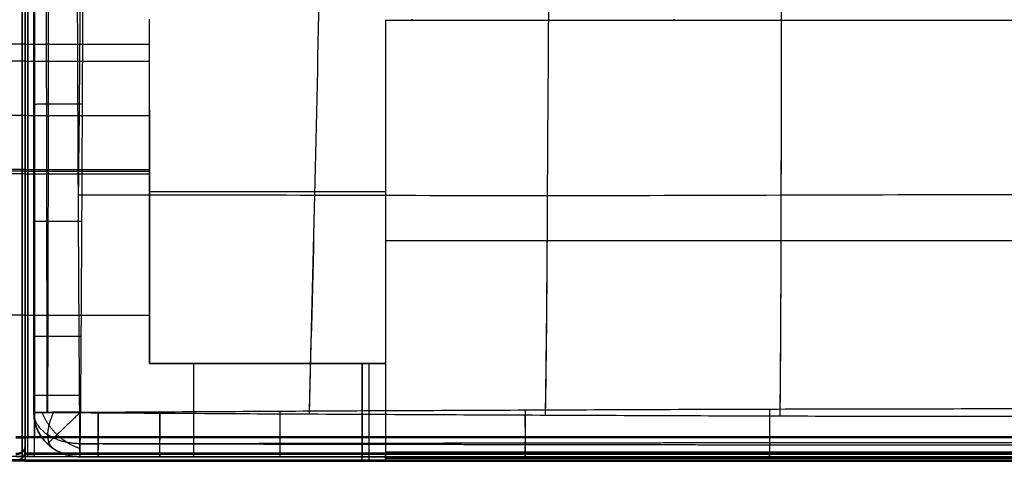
# Model space of a CAD drawing. Header units: millimetres. Extents: x -1116 to 2287, y 524 to 1575.
# Tile 13 of 95: x -264 to 159, y 524 to 714. Entities that reach past the tile are written whole.
import ezdxf

# ---------------------------------------------------------------- set-up
doc = ezdxf.new("R2010")
doc.units = ezdxf.units.MM
for name, color, linetype, true_color in [('Patt 1$Calque 02', 7, 'Continuous', 0xdaff00), ('Patt 1$Calque 24', 7, 'Continuous', 0xff000d), ('Patt 1$SOLIDE', 7, 'Continuous', 0x0070ff)]:
    doc.layers.add(name, color=color, linetype=linetype, true_color=true_color)

msp = doc.modelspace()

# ---------------------------------------------------------------- linework, layer by layer
at = {"layer": 'Patt 1$Calque 02'}
for p, q in [((-258.38, 627.23, 15.57), (-258.38, 627.23, -114.41)), ((-258.38, 577.75, 15.3), (-258.38, 577.75, -114.69)), ((-258.38, 552.39, 15.13), (-258.38, 552.39, -114.87)), ((-258.38, 544.96, -114.93), (-258.38, 544.96, 15.07)), ((-238.53, 525.96, -114.93), (-238.53, 525.96, 15.07)), ((-230.75, 525.96, 15.13), (-230.75, 525.96, -114.87)), ((-204.26, 525.96, 15.31), (-204.26, 525.96, -114.69)), ((-152.57, 525.96, 15.6), (-152.57, 525.96, -114.37)), ((-47.13, 525.96, 16.11), (-47.13, 525.96, -113.82)), ((57.96, 525.96, 16.49), (57.96, 525.96, -113.37))]:
    msp.add_line(p, q, dxfattribs=at)
for points, knots in [([(-258.38, 544.96, 15.07), (-258.38, 547.44, 15.09), (-258.38, 549.92, 15.11), (-258.38, 552.39, 15.13), (-258.38, 560.85, 15.19), (-258.38, 569.3, 15.25), (-258.38, 577.75, 15.3), (-258.38, 594.25, 15.4), (-258.38, 610.74, 15.49), (-258.38, 627.23, 15.57), (-258.38, 660.87, 15.73), (-258.38, 694.51, 15.88), (-258.38, 728.15, 15.99), (-258.38, 761.72, 16.11), (-258.38, 828.86, 16.28), (-258.38, 896, 16.35), (-258.38, 929.57, 16.36), (-258.38, 963.67, 16.37), (-258.38, 1030.81, 16.32), (-258.38, 1097.95, 16.16), (-258.38, 1130.99, 16.05), (-258.38, 1164.63, 15.94), (-258.38, 1198.26, 15.79), (-258.38, 1231.89, 15.63), (-258.38, 1248.39, 15.54), (-258.38, 1264.89, 15.45), (-258.38, 1281.38, 15.34), (-258.38, 1289.86, 15.28), (-258.38, 1298.33, 15.22), (-258.38, 1306.81, 15.15), (-258.38, 1309.33, 15.13), (-258.38, 1311.85, 15.11), (-258.38, 1314.37, 15.09)], [19.977657, 19.977657, 19.977657, 19.977657, 27.800975, 27.800975, 27.800975, 54.50077, 54.50077, 54.50077, 106.592811, 106.592811, 106.592811, 212.832231, 212.832231, 212.832231, 318.856478, 424.881562, 424.881562, 424.881562, 532.563942, 636.93186, 636.93186, 636.93186, 743.158397, 743.158397, 743.158397, 795.259118, 795.259118, 795.259118, 822.025703, 822.025703, 822.025703, 829.982566, 829.982566, 829.982566, 829.982566]), ([(-258.38, 1314.37, -114.91), (-258.38, 1311.85, -114.89), (-258.38, 1309.33, -114.87), (-258.38, 1306.81, -114.85), (-258.38, 1298.33, -114.77), (-258.38, 1289.86, -114.71), (-258.38, 1281.38, -114.65), (-258.38, 1264.89, -114.53), (-258.38, 1248.39, -114.44), (-258.38, 1231.89, -114.35), (-258.38, 1198.26, -114.17), (-258.38, 1164.63, -114.01), (-258.38, 1130.99, -113.88), (-258.38, 1096.9, -113.75), (-258.38, 1029.76, -113.57), (-258.38, 962.62, -113.52), (-258.38, 929.57, -113.53), (-258.38, 896, -113.53), (-258.38, 828.86, -113.62), (-258.38, 761.72, -113.82), (-258.38, 728.15, -113.95), (-258.38, 711.33, -114.01), (-258.38, 677.69, -114.15), (-258.38, 644.05, -114.32), (-258.38, 627.23, -114.41), (-258.38, 610.74, -114.49), (-258.38, 594.25, -114.58), (-258.38, 577.75, -114.69), (-258.38, 569.3, -114.75), (-258.38, 560.85, -114.81), (-258.38, 552.39, -114.87), (-258.38, 549.92, -114.89), (-258.38, 547.44, -114.91), (-258.38, 544.96, -114.93)], [20.033171, 20.033171, 20.033171, 20.033171, 27.99003, 27.99003, 27.99003, 54.756655, 54.756655, 54.756655, 106.857472, 106.857472, 106.857472, 213.084187, 213.084187, 213.084187, 320.76666, 425.134582, 425.134582, 425.134582, 531.158684, 637.18403, 637.18403, 637.18403, 690.305019, 743.423611, 743.423611, 743.423611, 795.515729, 795.515729, 795.515729, 822.215555, 822.215555, 822.215555, 830.038846, 830.038846, 830.038846, 830.038846]), ([(-258.38, 544.96, -50.09), (-258.38, 547.44, -50.09), (-258.38, 549.92, -50.09), (-258.38, 560.85, -50.08), (-258.38, 569.3, -50.08), (-258.38, 594.25, -50.08), (-258.38, 610.74, -50.09), (-258.38, 660.87, -50.1), (-258.38, 694.51, -50.09), (-258.38, 795.29, -50.08), (-258.38, 862.43, -50.09), (-258.38, 996.71, -50.09), (-258.38, 1063.85, -50.08), (-258.38, 1164.63, -50.09), (-258.38, 1198.26, -50.1), (-258.38, 1248.39, -50.09), (-258.38, 1264.89, -50.08), (-258.38, 1289.86, -50.08), (-258.38, 1298.33, -50.08), (-258.38, 1309.33, -50.09), (-258.38, 1311.85, -50.09), (-258.38, 1314.37, -50.09)], [-3380.000105, -3380.000105, -3380.000105, -3380.000105, -3372.177017, -3372.177017, -3345.477741, -3345.477741, -3293.38638, -3293.38638, -3187.147902, -3187.147902, -2975.098833, -2975.098833, -2763.048689, -2763.048689, -2656.822936, -2656.822936, -2604.723163, -2604.723163, -2577.957188, -2577.957188, -2569.997795, -2569.997795, -2569.997795, -2569.997795]), ([(-238.68, 544.82, 35.07), (-238.7, 547.3, 35.09), (-238.71, 549.78, 35.11), (-238.73, 552.26, 35.12), (-238.79, 560.72, 35.19), (-238.85, 569.18, 35.24), (-238.9, 577.64, 35.3), (-239.01, 594.15, 35.4), (-239.1, 610.65, 35.48), (-239.19, 627.15, 35.56), (-239.36, 660.79, 35.72), (-239.51, 694.44, 35.85), (-239.63, 728.09, 35.96), (-239.75, 761.67, 36.07), (-239.94, 828.83, 36.23), (-240.01, 895.98, 36.3), (-240.02, 929.57, 36.31), (-240.03, 963.67, 36.31), (-239.98, 1030.83, 36.27), (-239.81, 1098, 36.12), (-239.69, 1131.05, 36.02), (-239.57, 1164.7, 35.91), (-239.43, 1198.34, 35.77), (-239.25, 1231.99, 35.61), (-239.16, 1248.49, 35.53), (-239.06, 1264.99, 35.44), (-238.94, 1281.51, 35.34), (-238.88, 1289.99, 35.28), (-238.82, 1298.47, 35.22), (-238.75, 1306.96, 35.15), (-238.74, 1309.48, 35.13), (-238.72, 1312, 35.11), (-238.69, 1314.52, 35.08)], [19.977657, 19.977657, 19.977657, 19.977657, 27.800975, 27.800975, 27.800975, 54.50077, 54.50077, 54.50077, 106.592811, 106.592811, 106.592811, 212.832231, 212.832231, 212.832231, 318.856478, 424.881562, 424.881562, 424.881562, 532.563942, 636.93186, 636.93186, 636.93186, 743.158397, 743.158397, 743.158397, 795.259118, 795.259118, 795.259118, 822.025703, 822.025703, 822.025703, 829.982566, 829.982566, 829.982566, 829.982566]), ([(-238.36, 1314.21, -134.91), (-238.34, 1311.69, -134.89), (-238.32, 1309.17, -134.87), (-238.3, 1306.66, -134.84), (-238.24, 1298.19, -134.77), (-238.18, 1289.72, -134.71), (-238.12, 1281.26, -134.65), (-238, 1264.77, -134.53), (-237.9, 1248.29, -134.43), (-237.81, 1231.8, -134.33), (-237.63, 1198.17, -134.15), (-237.49, 1164.55, -133.98), (-237.37, 1130.92, -133.84), (-237.25, 1096.84, -133.71), (-237.08, 1029.73, -133.52), (-237.03, 962.61, -133.46), (-237.04, 929.57, -133.47), (-237.05, 896.02, -133.48), (-237.12, 828.9, -133.57), (-237.32, 761.78, -133.78), (-237.43, 728.22, -133.92), (-237.49, 711.4, -133.98), (-237.63, 677.77, -134.13), (-237.78, 644.14, -134.31), (-237.87, 627.33, -134.39), (-237.96, 610.84, -134.48), (-238.05, 594.35, -134.58), (-238.16, 577.87, -134.69), (-238.21, 569.42, -134.74), (-238.27, 560.98, -134.8), (-238.33, 552.53, -134.87), (-238.34, 550.05, -134.89), (-238.36, 547.58, -134.91), (-238.38, 545.11, -134.93)], [20.033171, 20.033171, 20.033171, 20.033171, 27.99003, 27.99003, 27.99003, 54.756655, 54.756655, 54.756655, 106.857472, 106.857472, 106.857472, 213.084187, 213.084187, 213.084187, 320.76666, 425.134582, 425.134582, 425.134582, 531.158684, 637.18403, 637.18403, 637.18403, 690.305019, 743.423611, 743.423611, 743.423611, 795.515729, 795.515729, 795.515729, 822.215555, 822.215555, 822.215555, 830.038846, 830.038846, 830.038846, 830.038846]), ([(-140.01, 1315.17, 35.74), (-138.95, 1281.46, 37.26), (-137.47, 1221.61, 39.55), (-135.41, 1124.74, 42.31), (-133.87, 1027.45, 43.98), (-133.37, 929.66, 44.43), (-133.94, 831.84, 43.67), (-135.56, 734.5, 41.81), (-137.66, 637.64, 39.1), (-139.15, 577.8, 37), (-140.09, 544.24, 35.65)], [-1296.54168, -1296.54168, -1296.54168, -1296.54168, -1195.192336, -1093.192346, -991.192356, -889.192366, -787.192377, -685.192387, -583.192397, -481.997481, -481.997481, -481.997481, -481.997481]), ([(-139.96, 1313.56, -134.19), (-138.93, 1280.51, -132.71), (-137.46, 1221.09, -130.43), (-135.41, 1124.74, -127.69), (-133.87, 1027.45, -126.02), (-133.37, 929.66, -125.57), (-133.94, 831.84, -126.33), (-135.56, 734.5, -128.19), (-137.65, 638.1, -130.88), (-139.13, 578.65, -132.97), (-140.05, 545.68, -134.29)], [-1294.927168, -1294.927168, -1294.927168, -1294.927168, -1195.192336, -1093.192346, -991.192356, -889.192366, -787.192377, -685.192387, -583.192397, -483.442698, -483.442698, -483.442698, -483.442698]), ([(-38.53, 1315.73, 36.27), (-37.85, 1281.71, 38.85), (-37.54, 1221.99, 42.89), (-36.9, 1125.59, 47.56), (-36.04, 1027.7, 50.27), (-35.68, 929.64, 50.94), (-36.12, 831.57, 49.65), (-37.05, 733.67, 46.57), (-37.7, 637.32, 41.99), (-37.96, 577.68, 38.35), (-38.57, 543.77, 36.1)], [-1297.063387, -1297.063387, -1297.063387, -1297.063387, -1195.192336, -1093.192346, -991.192356, -889.192366, -787.192377, -685.192387, -583.192397, -481.509697, -481.509697, -481.509697, -481.509697]), ([(-38.48, 1313.01, -133.52), (-37.84, 1280.11, -131.04), (-37.54, 1221.13, -127.06), (-36.9, 1125.59, -122.44), (-36.04, 1027.7, -119.73), (-35.68, 929.64, -119.06), (-36.12, 831.57, -120.35), (-37.05, 733.67, -123.43), (-37.69, 638.07, -127.98), (-37.95, 579.08, -131.57), (-38.52, 546.15, -133.74)], [-1294.339646, -1294.339646, -1294.339646, -1294.339646, -1195.192336, -1093.192346, -991.192356, -889.192366, -787.192377, -685.192387, -583.192397, -483.892342, -483.892342, -483.892342, -483.892342]), ([(62.36, 1316.19, 36.69), (62.74, 1282.91, 40.08), (62.94, 1221.53, 45.61), (63.05, 1124.45, 51.58), (63.3, 1027.16, 54.86), (63.44, 929.64, 55.62), (63.26, 832.12, 53.97), (62.97, 734.84, 50.12), (62.86, 637.84, 44.23), (62.7, 576.6, 39.32), (62.35, 543.4, 36.44)], [-1297.094649, -1297.094649, -1297.094649, -1297.094649, -1195.192336, -1093.192346, -991.192356, -889.192366, -787.192377, -685.192387, -583.192397, -481.553129, -481.553129, -481.553129, -481.553129]), ([(62.4, 1312.55, -132.94), (62.75, 1280.66, -129.72), (62.94, 1220.34, -124.31), (63.05, 1124.45, -118.42), (63.3, 1027.16, -115.14), (63.44, 929.64, -114.38), (63.26, 832.12, -116.03), (62.97, 734.84, -119.88), (62.87, 638.85, -125.71), (62.7, 578.52, -130.53), (62.38, 546.51, -133.29)], [-1293.366239, -1293.366239, -1293.366239, -1293.366239, -1195.192336, -1093.192346, -991.192356, -889.192366, -787.192377, -685.192387, -583.192397, -484.737338, -484.737338, -484.737338, -484.737338]), ([(-239.28, 1225.81, 35.64), (-239.26, 1224.06, 35.65), (-238.91, 1190.58, 35.83), (-238.36, 1123.01, 36.15), (-237.75, 1026.82, 36.43), (-237.64, 929.66, 36.52), (-237.77, 832.5, 36.39), (-238.39, 737.47, 36.09), (-238.93, 672.94, 35.78), (-239.26, 642.21, 35.63)], [-1200.825814, -1200.825814, -1200.825814, -1200.825814, -1195.192336, -1093.192346, -991.192356, -889.192366, -787.192377, -685.192387, -586.930697, -586.930697, -586.930697, -586.930697]), ([(-239.25, 638.71, 35.61), (-202.41, 638.73, 36.96), (-138.54, 638.56, 39.07), (-37.54, 638.26, 41.94), (62.79, 638.58, 44.18), (163.43, 638.88, 45.19), (264.03, 639.03, 44.24), (364.27, 638.71, 42), (465.22, 638.9, 39.11), (529.09, 638.99, 36.98), (566.07, 638.81, 35.62), (566.08, 638.81, 35.62)], [2186.870053, 2186.870053, 2186.870053, 2186.870053, 2288.818066, 2390.818062, 2492.818058, 2594.818054, 2696.81805, 2798.818045, 2900.818041, 3002.818037, 3002.838581, 3002.838581, 3002.838581, 3002.838581]), ([(-237.81, 638.71, -134.33), (-201.58, 638.73, -133.02), (-138.1, 638.56, -130.92), (-37.54, 638.26, -128.06), (62.79, 638.58, -125.82), (163.43, 638.88, -124.81), (264.03, 639.03, -125.76), (364.27, 638.71, -128), (464.79, 638.9, -130.88), (528.26, 638.99, -133), (564.63, 638.82, -134.33)], [2188.194003, 2188.194003, 2188.194003, 2188.194003, 2288.818066, 2390.818062, 2492.818058, 2594.818054, 2696.81805, 2798.818045, 2900.818041, 3001.508664, 3001.508664, 3001.508664, 3001.508664]), ([(-238.38, 545.11, -134.93), (-235.79, 545.12, -134.91), (-233.2, 545.14, -134.89), (-230.61, 545.16, -134.87), (-221.78, 545.21, -134.8), (-212.96, 545.27, -134.74), (-204.13, 545.32, -134.68), (-186.91, 545.43, -134.57), (-169.69, 545.52, -134.46), (-152.46, 545.61, -134.36), (-117.32, 545.8, -134.16), (-82.18, 545.96, -133.96), (-47.04, 546.11, -133.78), (-12.01, 546.26, -133.6), (23.01, 546.4, -133.44), (58.03, 546.5, -133.31), (93.15, 546.6, -133.18), (163.29, 546.73, -132.96), (233.44, 546.61, -133.17), (268.53, 546.51, -133.3), (303.58, 546.4, -133.43), (338.62, 546.27, -133.6), (373.67, 546.12, -133.78), (391.23, 546.04, -133.87), (426.37, 545.88, -134.06), (461.51, 545.71, -134.26), (479.08, 545.62, -134.36), (496.31, 545.53, -134.46), (513.53, 545.43, -134.56), (530.76, 545.33, -134.68), (539.6, 545.27, -134.74), (548.45, 545.22, -134.8), (557.3, 545.16, -134.87), (559.93, 545.14, -134.89), (562.57, 545.12, -134.91), (565.2, 545.11, -134.93)], [20.022222, 20.022222, 20.022222, 20.022222, 27.856752, 27.856752, 27.856752, 54.554355, 54.554355, 54.554355, 106.635204, 106.635204, 106.635204, 212.87974, 212.87974, 212.87974, 318.776487, 318.776487, 318.776487, 424.927901, 531.016374, 531.016374, 531.016374, 636.977635, 636.977635, 636.977635, 690.095347, 743.209926, 743.209926, 743.209926, 795.299066, 795.299066, 795.299066, 822.062342, 822.062342, 822.062342, 830.030333, 830.030333, 830.030333, 830.030333]), ([(565.5, 544.82, 35.07), (562.87, 544.8, 35.09), (560.23, 544.78, 35.11), (557.59, 544.77, 35.13), (548.73, 544.71, 35.19), (539.87, 544.65, 35.25), (531.01, 544.6, 35.31), (513.77, 544.49, 35.41), (496.53, 544.4, 35.51), (479.29, 544.3, 35.59), (444.14, 544.12, 35.77), (409, 543.95, 35.93), (373.85, 543.8, 36.07), (338.79, 543.65, 36.22), (303.72, 543.51, 36.33), (268.66, 543.41, 36.43), (233.56, 543.31, 36.52), (163.29, 543.17, 36.69), (93.02, 543.31, 36.52), (57.91, 543.41, 36.43), (22.86, 543.52, 36.33), (-12.18, 543.66, 36.21), (-47.22, 543.81, 36.07), (-82.37, 543.96, 35.93), (-117.52, 544.12, 35.77), (-152.68, 544.31, 35.59), (-169.91, 544.4, 35.5), (-187.14, 544.5, 35.41), (-204.38, 544.6, 35.3), (-213.22, 544.65, 35.25), (-222.06, 544.71, 35.19), (-230.9, 544.77, 35.13), (-233.49, 544.79, 35.11), (-236.09, 544.8, 35.09), (-238.68, 544.82, 35.07)], [19.975657, 19.975657, 19.975657, 19.975657, 27.943647, 27.943647, 27.943647, 54.706889, 54.706889, 54.706889, 106.795935, 106.795935, 106.795935, 213.027976, 213.027976, 213.027976, 318.989007, 318.989007, 318.989007, 425.077299, 531.228743, 531.228743, 531.228743, 637.12526, 637.12526, 637.12526, 743.369547, 743.369547, 743.369547, 795.450302, 795.450302, 795.450302, 822.147873, 822.147873, 822.147873, 829.982421, 829.982421, 829.982421, 829.982421]), ([(565.36, 525.96, 15.07), (562.72, 525.96, 15.09), (560.08, 525.96, 15.11), (557.45, 525.96, 15.13), (548.59, 525.96, 15.19), (539.74, 525.96, 15.25), (530.89, 525.96, 15.31), (513.65, 525.96, 15.42), (496.42, 525.96, 15.52), (479.19, 525.96, 15.61), (444.05, 525.96, 15.79), (408.9, 525.96, 15.96), (373.76, 525.96, 16.11), (338.71, 525.96, 16.26), (303.65, 525.96, 16.39), (268.6, 525.96, 16.5), (233.51, 525.96, 16.6), (163.29, 525.96, 16.77), (93.08, 525.96, 16.6), (57.96, 525.96, 16.49), (22.93, 525.96, 16.39), (-12.1, 525.96, 16.26), (-47.13, 525.96, 16.11), (-82.28, 525.96, 15.95), (-117.43, 525.96, 15.78), (-152.57, 525.96, 15.6), (-169.8, 525.96, 15.51), (-187.03, 525.96, 15.42), (-204.26, 525.96, 15.31), (-213.09, 525.96, 15.25), (-221.92, 525.96, 15.19), (-230.75, 525.96, 15.13), (-233.35, 525.96, 15.11), (-235.94, 525.96, 15.09), (-238.53, 525.96, 15.07)], [19.975657, 19.975657, 19.975657, 19.975657, 27.943647, 27.943647, 27.943647, 54.706889, 54.706889, 54.706889, 106.795935, 106.795935, 106.795935, 213.027976, 213.027976, 213.027976, 318.989007, 318.989007, 318.989007, 425.077299, 531.228743, 531.228743, 531.228743, 637.12526, 637.12526, 637.12526, 743.369547, 743.369547, 743.369547, 795.450302, 795.450302, 795.450302, 822.147873, 822.147873, 822.147873, 829.982421, 829.982421, 829.982421, 829.982421]), ([(-238.53, 525.96, -114.93), (-235.94, 525.96, -114.91), (-233.35, 525.96, -114.89), (-230.75, 525.96, -114.87), (-221.92, 525.96, -114.8), (-213.09, 525.96, -114.74), (-204.26, 525.96, -114.69), (-187.03, 525.96, -114.57), (-169.8, 525.96, -114.47), (-152.57, 525.96, -114.37), (-117.43, 525.96, -114.18), (-82.28, 525.96, -113.99), (-47.13, 525.96, -113.82), (-12.1, 525.96, -113.65), (22.93, 525.96, -113.5), (57.96, 525.96, -113.37), (93.08, 525.96, -113.25), (163.29, 525.96, -113.05), (233.51, 525.96, -113.25), (268.6, 525.96, -113.37), (303.65, 525.96, -113.49), (338.71, 525.96, -113.64), (373.76, 525.96, -113.81), (391.33, 525.96, -113.9), (426.48, 525.96, -114.08), (461.62, 525.96, -114.27), (479.19, 525.96, -114.37), (496.42, 525.96, -114.47), (513.65, 525.96, -114.57), (530.89, 525.96, -114.68), (539.74, 525.96, -114.74), (548.59, 525.96, -114.8), (557.45, 525.96, -114.87), (560.08, 525.96, -114.89), (562.72, 525.96, -114.91), (565.36, 525.96, -114.93)], [20.022222, 20.022222, 20.022222, 20.022222, 27.856752, 27.856752, 27.856752, 54.554355, 54.554355, 54.554355, 106.635204, 106.635204, 106.635204, 212.87974, 212.87974, 212.87974, 318.776487, 318.776487, 318.776487, 424.927901, 531.016374, 531.016374, 531.016374, 636.977635, 636.977635, 636.977635, 690.095347, 743.209926, 743.209926, 743.209926, 795.299066, 795.299066, 795.299066, 822.062342, 822.062342, 822.062342, 830.030333, 830.030333, 830.030333, 830.030333]), ([(565.36, 525.96, -50.09), (562.72, 525.96, -50.09), (560.08, 525.96, -50.09), (548.59, 525.96, -50.08), (539.74, 525.96, -50.08), (513.65, 525.96, -50.08), (496.42, 525.96, -50.09), (444.05, 525.96, -50.1), (408.9, 525.96, -50.09), (338.71, 525.96, -50.09), (303.65, 525.96, -50.09), (233.51, 525.96, -50.09), (198.41, 525.96, -50.07), (128.2, 525.96, -50.07), (93.08, 525.96, -50.09), (22.93, 525.96, -50.09), (-12.1, 525.96, -50.09), (-82.28, 525.96, -50.09), (-117.43, 525.96, -50.1), (-169.8, 525.96, -50.09), (-187.03, 525.96, -50.08), (-213.09, 525.96, -50.08), (-221.92, 525.96, -50.08), (-233.35, 525.96, -50.09), (-235.94, 525.96, -50.09), (-238.53, 525.96, -50.09)], [-830.001699, -830.001699, -830.001699, -830.001699, -822.031497, -822.031497, -795.268805, -795.268805, -743.180779, -743.180779, -636.950037, -636.950037, -530.989367, -530.989367, -424.901254, -424.901254, -318.749997, -318.749997, -212.854031, -212.854031, -106.611204, -106.611204, -54.531244, -54.531244, -27.834221, -27.834221, -19.999899, -19.999899, -19.999899, -19.999899])]:
    msp.add_open_spline(points, degree=3, knots=knots, dxfattribs=at)
for points, weights, degree, knots in [([(-252.62, 544.86, 29.16), (-252.62, 547.34, 29.17), (-252.63, 549.82, 29.18), (-252.64, 552.3, 29.2), (-252.66, 560.75, 29.24), (-252.68, 569.21, 29.27), (-252.7, 577.67, 29.31), (-252.73, 594.16, 29.37), (-252.77, 610.66, 29.43), (-252.8, 627.17, 29.48), (-252.86, 660.76, 29.58), (-252.91, 694.42, 29.67), (-252.95, 728.11, 29.74), (-252.99, 761.64, 29.81), (-253.05, 828.77, 29.91), (-253.08, 895.99, 29.96), (-253.08, 929.57, 29.96), (-253.09, 963.67, 29.97), (-253.07, 1030.88, 29.94), (-253.01, 1098.02, 29.84), (-252.97, 1131.03, 29.77), (-252.93, 1164.71, 29.7), (-252.88, 1198.38, 29.61), (-252.82, 1231.96, 29.51), (-252.78, 1248.47, 29.46), (-252.75, 1264.98, 29.4), (-252.71, 1281.47, 29.33), (-252.69, 1289.95, 29.3), (-252.67, 1298.44, 29.26), (-252.64, 1306.91, 29.21), (-252.64, 1309.44, 29.2), (-252.63, 1311.96, 29.18), (-252.62, 1314.48, 29.17)], [0.854881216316, 0.855039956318, 0.855196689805, 0.85535116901, 0.855878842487, 0.856381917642, 0.856858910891, 0.857790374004, 0.858619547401, 0.859369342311, 0.860895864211, 0.862142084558, 0.863183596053, 0.864220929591, 0.865882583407, 0.866530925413, 0.866595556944, 0.866658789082, 0.866256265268, 0.864737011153, 0.86374529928, 0.862733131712, 0.861475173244, 0.859874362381, 0.859087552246, 0.85820382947, 0.857196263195, 0.856679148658, 0.856130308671, 0.855551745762, 0.855379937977, 0.855205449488, 0.855028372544], 3, [19.977657, 19.977657, 19.977657, 19.977657, 27.800975, 27.800975, 27.800975, 54.50077, 54.50077, 54.50077, 106.592811, 106.592811, 106.592811, 212.832231, 212.832231, 212.832231, 318.856478, 424.881562, 424.881562, 424.881562, 532.563942, 636.93186, 636.93186, 636.93186, 743.158397, 743.158397, 743.158397, 795.259118, 795.259118, 795.259118, 822.025703, 822.025703, 822.025703, 829.982566, 829.982566, 829.982566, 829.982566]), ([(-252.5, 1314.25, -129.11), (-252.5, 1311.74, -129.1), (-252.49, 1309.22, -129.08), (-252.48, 1306.7, -129.07), (-252.46, 1298.23, -129.02), (-252.44, 1289.76, -128.98), (-252.42, 1281.29, -128.94), (-252.38, 1264.79, -128.86), (-252.34, 1248.3, -128.8), (-252.31, 1231.82, -128.74), (-252.24, 1198.13, -128.62), (-252.19, 1164.53, -128.52), (-252.15, 1130.94, -128.43), (-252.11, 1096.81, -128.34), (-252.04, 1029.67, -128.22), (-252.02, 962.61, -128.18), (-252.03, 929.57, -128.19), (-252.03, 896.02, -128.19), (-252.06, 828.96, -128.25), (-252.13, 761.81, -128.39), (-252.17, 728.2, -128.47), (-252.19, 711.39, -128.52), (-252.24, 677.79, -128.62), (-252.3, 644.13, -128.72), (-252.33, 627.3, -128.78), (-252.36, 610.83, -128.84), (-252.4, 594.34, -128.9), (-252.43, 577.84, -128.97), (-252.45, 569.39, -129), (-252.47, 560.94, -129.04), (-252.49, 552.49, -129.09), (-252.5, 550.01, -129.1), (-252.51, 547.54, -129.11), (-252.51, 545.06, -129.12)], [0.852052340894, 0.85187477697, 0.85169955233, 0.851526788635, 0.850944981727, 0.85039023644, 0.849865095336, 0.848841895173, 0.847934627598, 0.847120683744, 0.845464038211, 0.844137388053, 0.843063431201, 0.841976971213, 0.840363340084, 0.839946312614, 0.840012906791, 0.840082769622, 0.840785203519, 0.842563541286, 0.843660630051, 0.844210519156, 0.8454171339, 0.846856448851, 0.847644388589, 0.848417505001, 0.849266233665, 0.850210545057, 0.85069412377, 0.851202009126, 0.851732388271, 0.851887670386, 0.852045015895, 0.852204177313], 3, [20.033171, 20.033171, 20.033171, 20.033171, 27.99003, 27.99003, 27.99003, 54.756655, 54.756655, 54.756655, 106.857472, 106.857472, 106.857472, 213.084187, 213.084187, 213.084187, 320.76666, 425.134582, 425.134582, 425.134582, 531.158684, 637.18403, 637.18403, 637.18403, 690.305019, 743.423611, 743.423611, 743.423611, 795.515729, 795.515729, 795.515729, 822.215555, 822.215555, 822.215555, 830.038846, 830.038846, 830.038846, 830.038846]), ([(-238.42, 531.58, -129.12), (-246.64, 531.55, -129.16), (-252.49, 535.44, -125.02), (-258.37, 539.36, -120.85), (-258.38, 544.94, -114.93)], [0.995789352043, 0.921932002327, 1, 0.921477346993, 0.996654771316], 2, [2.656321, 2.656321, 2.656321, 3.48249, 3.48249, 4.31347, 4.31347, 4.31347]), ([(-238.68, 544.82, 35.07), (-244.38, 539.36, 34.98), (-248.43, 535.49, 29.25), (-252.57, 531.53, 23.38), (-252.57, 531.53, 15.07)], [0.850946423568, 0.789504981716, 0.853554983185, 0.788173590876, 0.853554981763], 2, [2.308325, 2.308325, 2.308325, 3.120799, 3.120799, 3.950162, 3.950162, 3.950162]), ([(-249.89, 545.08, -131.33), (-252.49, 539.78, -129.54), (-252.49, 535.44, -125.02), (-252.48, 531.11, -120.49), (-249.87, 529.37, -114.93)], [0.97166405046, 0.938500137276, 1, 0.938509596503, 0.971653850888], 2, [19.044355, 19.044355, 19.044355, 31.434809, 31.434809, 43.823358, 43.823358, 43.823358]), ([(565.46, 531.48, 29.16), (562.83, 531.47, 29.17), (560.19, 531.46, 29.19), (557.55, 531.46, 29.2), (548.69, 531.44, 29.24), (539.84, 531.42, 29.28), (530.97, 531.4, 29.32), (513.75, 531.36, 29.39), (496.51, 531.33, 29.45), (479.26, 531.3, 29.5), (444.18, 531.23, 29.61), (409.02, 531.18, 29.72), (373.82, 531.12, 29.82), (338.82, 531.07, 29.91), (303.74, 531.03, 29.99), (268.64, 530.99, 30.05), (233.59, 530.96, 30.11), (163.29, 530.91, 30.23), (93, 530.96, 30.11), (57.92, 530.99, 30.05), (22.85, 531.03, 29.98), (-12.21, 531.07, 29.91), (-47.19, 531.13, 29.81), (-82.4, 531.18, 29.72), (-117.56, 531.23, 29.61), (-152.64, 531.3, 29.5), (-169.89, 531.33, 29.44), (-187.13, 531.36, 29.38), (-204.35, 531.4, 29.31), (-213.19, 531.42, 29.28), (-222.02, 531.44, 29.24), (-230.86, 531.46, 29.2), (-233.45, 531.47, 29.18), (-236.04, 531.47, 29.17), (-238.63, 531.48, 29.16)], [0.854889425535, 0.855051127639, 0.855211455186, 0.85537028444, 0.855904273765, 0.856422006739, 0.85692062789, 0.857892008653, 0.858787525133, 0.859621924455, 0.861321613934, 0.862816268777, 0.864176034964, 0.865528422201, 0.86676910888, 0.867695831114, 0.868621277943, 0.8698340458, 0.868600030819, 0.867664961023, 0.866729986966, 0.865484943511, 0.864132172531, 0.862770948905, 0.861277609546, 0.859582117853, 0.858749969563, 0.857857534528, 0.856888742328, 0.856392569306, 0.855877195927, 0.855344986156, 0.85518894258, 0.855031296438, 0.85487232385], 3, [19.975657, 19.975657, 19.975657, 19.975657, 27.943647, 27.943647, 27.943647, 54.706889, 54.706889, 54.706889, 106.795935, 106.795935, 106.795935, 213.027976, 213.027976, 213.027976, 318.989007, 318.989007, 318.989007, 425.077299, 531.228743, 531.228743, 531.228743, 637.12526, 637.12526, 637.12526, 743.369547, 743.369547, 743.369547, 795.450302, 795.450302, 795.450302, 822.147873, 822.147873, 822.147873, 829.982421, 829.982421, 829.982421, 829.982421]), ([(-238.42, 531.58, -129.12), (-235.83, 531.58, -129.11), (-233.24, 531.59, -129.1), (-230.65, 531.6, -129.08), (-221.82, 531.62, -129.04), (-212.99, 531.64, -129), (-204.17, 531.66, -128.96), (-186.92, 531.69, -128.89), (-169.7, 531.73, -128.82), (-152.49, 531.76, -128.76), (-117.28, 531.83, -128.63), (-82.14, 531.89, -128.5), (-47.06, 531.94, -128.38), (-11.97, 532, -128.27), (23.03, 532.05, -128.16), (58.02, 532.08, -128.08), (93.18, 532.12, -127.99), (163.29, 532.17, -127.84), (233.41, 532.12, -127.99), (268.55, 532.09, -128.08), (303.55, 532.05, -128.16), (338.58, 532, -128.26), (373.69, 531.94, -128.38), (391.25, 531.92, -128.44), (426.35, 531.86, -128.56), (461.52, 531.8, -128.69), (479.11, 531.76, -128.75), (496.32, 531.73, -128.82), (513.55, 531.69, -128.88), (530.79, 531.66, -128.96), (539.64, 531.64, -129), (548.49, 531.62, -129.04), (557.34, 531.6, -129.08), (559.98, 531.59, -129.1), (562.61, 531.59, -129.11), (565.25, 531.58, -129.12)], [0.852213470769, 0.852054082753, 0.851895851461, 0.851739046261, 0.851204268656, 0.850684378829, 0.850181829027, 0.849200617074, 0.848288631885, 0.847431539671, 0.845685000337, 0.844119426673, 0.842679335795, 0.841248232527, 0.839916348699, 0.838918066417, 0.837918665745, 0.836616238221, 0.837895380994, 0.838884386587, 0.839873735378, 0.841201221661, 0.84263238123, 0.843351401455, 0.844856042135, 0.84651422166, 0.847390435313, 0.848250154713, 0.849165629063, 0.850149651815, 0.850654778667, 0.851177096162, 0.851713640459, 0.85187322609, 0.852034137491, 0.852196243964], 3, [20.022222, 20.022222, 20.022222, 20.022222, 27.856752, 27.856752, 27.856752, 54.554355, 54.554355, 54.554355, 106.635204, 106.635204, 106.635204, 212.87974, 212.87974, 212.87974, 318.776487, 318.776487, 318.776487, 424.927901, 531.016374, 531.016374, 531.016374, 636.977635, 636.977635, 636.977635, 690.095347, 743.209926, 743.209926, 743.209926, 795.299066, 795.299066, 795.299066, 822.062342, 822.062342, 822.062342, 830.030333, 830.030333, 830.030333, 830.030333])]:
    msp.add_rational_spline(points, weights, degree=degree, knots=knots, dxfattribs=at)
for points, weights in [([(-258.38, 677.69, -114.16), (-258.38, 677.78, -135.08), (-237.63, 677.77, -134.14)], [1, 0.690950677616, 1]), ([(-258.38, 627.23, -114.41), (-258.38, 627.33, -135.08), (-237.87, 627.33, -134.39)], [1, 0.695288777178, 1]), ([(-239.19, 627.15, 35.56), (-258.38, 627.15, 34.92), (-258.38, 627.23, 15.57)], [1, 0.718738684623, 1]), ([(-258.38, 577.75, -114.69), (-258.38, 577.87, -135.07), (-238.16, 577.87, -134.69)], [1, 0.700421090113, 1]), ([(-238.9, 577.64, 35.3), (-258.38, 577.64, 34.93), (-258.38, 577.75, 15.3)], [1, 0.713717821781, 1]), ([(-258.38, 552.39, -114.87), (-258.38, 552.53, -135.08), (-238.33, 552.53, -134.87)], [1, 0.703464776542, 1]), ([(-238.73, 552.26, 35.12), (-258.38, 552.26, 34.92), (-258.38, 552.39, 15.13)], [1, 0.71070233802, 1]), ([(57.96, 525.96, -113.37), (58.04, 525.96, -135.07), (58.03, 546.5, -133.31)], [1, 0.677836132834, 1]), ([(-238.38, 545.11, -134.93), (-258.38, 545.11, -135.08), (-258.38, 544.96, -114.93)], [1, 0.704408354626, 1]), ([(-238.68, 544.82, 35.07), (-258.38, 544.82, 34.92), (-258.38, 544.96, 15.07)], [1, 0.709762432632, 1]), ([(-258.38, 544.96, 15.07), (-258.38, 525.96, 15.07), (-238.53, 525.96, 15.07)], [1, 0.70710996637, 1]), ([(-258.38, 544.96, -114.93), (-258.38, 525.96, -114.93), (-238.53, 525.96, -114.93)], [1, 0.70710996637, 1]), ([(-238.53, 525.96, -49.93), (-258.38, 525.96, -49.93), (-258.38, 544.96, -49.93)], [1, 0.70710996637, 1]), ([(-238.62, 529.5, 26.7), (-250.6, 533.41, 32.36), (-254.68, 544.88, 26.7)], [0.937926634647, 0.76917796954, 0.937937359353]), ([(-238.53, 525.96, 15.07), (-238.68, 525.96, 34.92), (-238.68, 544.82, 35.07)], [1, 0.709744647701, 1]), ([(-238.53, 525.96, -114.93), (-238.38, 525.96, -135.08), (-238.38, 545.11, -134.93)], [1, 0.704426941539, 1]), ([(-230.9, 544.77, 35.13), (-230.9, 525.96, 34.92), (-230.75, 525.96, 15.13)], [1, 0.710689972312, 1]), ([(-230.75, 525.96, -114.87), (-230.61, 525.96, -135.08), (-230.61, 545.16, -134.87)], [1, 0.703478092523, 1]), ([(-204.38, 544.6, 35.3), (-204.38, 525.96, 34.93), (-204.26, 525.96, 15.31)], [1, 0.713777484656, 1]), ([(-204.26, 525.96, -114.69), (-204.13, 525.96, -135.07), (-204.13, 545.32, -134.68)], [1, 0.700363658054, 1]), ([(-152.68, 544.31, 35.59), (-152.67, 525.96, 34.93), (-152.57, 525.96, 15.6)], [1, 0.719164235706, 1]), ([(-152.57, 525.96, -114.37), (-152.46, 525.96, -135.07), (-152.46, 545.61, -134.36)], [1, 0.694863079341, 1]), ([(-47.22, 543.81, 36.07), (-47.21, 525.96, 34.93), (-47.13, 525.96, 16.11)], [1, 0.728264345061, 1]), ([(-47.13, 525.96, -113.82), (-47.03, 525.96, -135.07), (-47.04, 546.11, -133.78)], [1, 0.685358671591, 1]), ([(57.91, 543.41, 36.43), (57.91, 525.96, 34.93), (57.96, 525.96, 16.49)], [1, 0.735329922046, 1])]:
    msp.add_rational_spline(points, weights, degree=2, dxfattribs=at)
msp.add_open_spline([(-252.57, 531.53, -114.93), (-252.57, 531.53, -49.93), (-252.57, 531.53, 15.07)], degree=2, dxfattribs=at)
at = {"layer": 'Patt 1$Calque 24'}
for p, q in [((-262.19, 526.01, -204.51), (-262.19, 1452.71, -204.51)), ((-262.19, 526.01, -204.51), (-262.19, 1452.71, -204.51)), ((-208.65, 713.82, -244.51), (-208.65, 714.16, -244.51)), ((-208.65, 566.07, -244.51), (-208.65, 713.82, -244.51)), ((-107.19, 713.82, -244.51), (-107.19, 566.07, -244.51)), ((-95.93, 714.16, -244.51), (-95.93, 713.82, -244.51)), ((16.8, 714.16, -244.51), (16.8, 713.82, -244.51)), ((-262.19, 685.66, -278.01), (-262.19, 524.01, -278.01)), ((-262.19, 685.66, -278.01), (-262.19, 524.01, -278.01)), ((-208.65, 675.26, -300.01), (-208.65, 566.07, -300.01)), ((-208.65, 640.12, -244.51), (-107.19, 640.12, -244.51)), ((-208.65, 639.95, -355.51), (-208.65, 639.95, -244.51)), ((162.81, 618.91, -244.51), (-107.19, 618.91, -244.51)), ((-208.65, 566.07, -244.51), (-208.65, 566.07, -355.51)), ((-107.19, 566.07, -244.51), (-208.65, 566.07, -244.51)), ((-208.65, 566.07, -300.01), (-117.19, 566.07, -300.01)), ((-157.92, 566.07, -355.51), (-157.92, 566.07, -244.51)), ((-117.19, 524.01, -254.51), (-117.19, 566.07, -254.51)), ((-117.19, 524.01, -305.01), (-117.19, 566.07, -305.01)), ((-114.26, 524.01, -247.44), (-114.26, 566.07, -247.44)), ((-107.19, 566.07, -244.51), (-107.19, 528.01, -244.51)), ((-264.19, 526.01, -200.51), (-264.19, 526.01, -201.04)), ((-262.72, 526.01, -202.51), (-262.19, 526.01, -202.51)), ((-262.19, 526.01, -204.51), (-262.19, 526.01, -200.51)), ((-261.65, 526.01, -202.51), (-262.19, 526.01, -202.51)), ((-262.19, 526.01, -204.51), (-262.19, 526.01, -200.51)), ((-260.19, 526.01, -200.51), (-260.19, 526.01, -201.04)), ((-107.19, 528.01, -244.51), (-107.19, 524.01, -244.51)), ((162.81, 528.01, -244.51), (-107.19, 528.01, -244.51)), ((-107.19, 526.01, -244.51), (-107.19, 526.01, -243.97)), ((-107.19, 524.01, -242.51), (-107.19, 524.54, -242.51)), ((-107.19, 524.01, -244.51), (-107.19, 524.01, -240.51))]:
    msp.add_line(p, q, dxfattribs=at)
at = {"layer": 'Patt 1$Calque 24', "extrusion": (0, 1, 0)}
msp.add_arc((107.19, -254.51, 566.07), 10, 360, 90, dxfattribs=at)
at = {"layer": 'Patt 1$Calque 24', "extrusion": (0, -1, 0)}
msp.add_arc((-107.19, -254.51, -524.01), 10, 90, 180, dxfattribs=at)
at = {"layer": 'Patt 1$Calque 24'}
for points, degree in [([(-263.36, 526.01, -201.68), (-263.36, 988.02, -201.68), (-263.36, 1450.04, -201.68)], 2), ([(-261.01, 526.01, -201.68), (-261.01, 988.02, -201.68), (-261.01, 1450.04, -201.68)], 2), ([(-258.19, 526.01, -200.51), (-258.19, 987.31, -200.51), (-258.19, 1448.61, -200.51)], 2), ([(-107.19, 713.82, -244.51), (-45.2, 713.82, -244.51), (16.8, 713.82, -244.51)], 2), ([(16.8, 713.82, -244.51), (89.8, 713.82, -244.51), (162.81, 713.82, -244.51)], 2), ([(-262.19, 703.47, -247.61), (-292.8, 703.47, -247.61), (-323.41, 703.47, -247.61)], 2), ([(-262.19, 703.47, -247.61), (-235.42, 703.47, -247.61), (-208.65, 703.47, -247.61)], 2), ([(-262.19, 696.09, -255.96), (-292.8, 696.09, -255.96), (-323.41, 696.09, -255.96)], 2), ([(-262.19, 696.09, -255.96), (-235.42, 696.09, -255.96), (-208.65, 696.09, -255.96)], 2), ([(-262.19, 696.09, -255.96), (-262.19, 680.57, -288.78), (-262.19, 665.06, -321.6), (-262.19, 649.54, -354.41)], 3), ([(-262.19, 696.09, -255.96), (-262.19, 680.57, -288.78), (-262.19, 665.06, -321.6), (-262.19, 649.54, -354.41)], 3), ([(-208.65, 649.54, -354.41), (-208.65, 665.06, -321.6), (-208.65, 680.57, -288.78), (-208.65, 696.09, -255.96)], 3), ([(-262.19, 672.82, -305.19), (-292.8, 672.82, -305.19), (-323.41, 672.82, -305.19)], 2), ([(-262.19, 672.82, -305.19), (-235.42, 672.82, -305.19), (-208.65, 672.82, -305.19)], 2), ([(-262.19, 649.54, -354.41), (-292.8, 649.54, -354.41), (-323.41, 649.54, -354.41)], 2), ([(-262.19, 648.81, -355.21), (-292.8, 648.81, -355.21), (-323.41, 648.81, -355.21)], 2), ([(-262.19, 649.54, -354.41), (-235.42, 649.54, -354.41), (-208.65, 649.54, -354.41)], 2), ([(-262.19, 648.81, -355.21), (-235.42, 648.81, -355.21), (-208.65, 648.81, -355.21)], 2), ([(-262.19, 647.74, -355.51), (-292.8, 647.74, -355.51), (-323.41, 647.74, -355.51)], 2), ([(-262.19, 647.74, -355.51), (-235.42, 647.74, -355.51), (-208.65, 647.74, -355.51)], 2), ([(-262.19, 647.74, -355.51), (-262.19, 607.16, -355.51), (-262.19, 566.58, -355.51), (-262.19, 526.01, -355.51)], 3), ([(-262.19, 647.74, -355.51), (-262.19, 607.16, -355.51), (-262.19, 566.58, -355.51), (-262.19, 526.01, -355.51)], 3), ([(-208.65, 566.07, -355.51), (-208.65, 606.9, -355.51), (-208.65, 647.74, -355.51)], 2), ([(-262.19, 586.87, -355.51), (-292.8, 586.87, -355.51), (-323.41, 586.87, -355.51)], 2), ([(-262.19, 586.87, -355.51), (-235.42, 586.87, -355.51), (-208.65, 586.87, -355.51)], 2), ([(-117.19, 566.07, -355.51), (-162.92, 566.07, -355.51), (-208.65, 566.07, -355.51)], 2), ([(-189.69, 566.07, -355.51), (-189.69, 552.72, -355.51), (-189.69, 539.36, -355.51), (-189.69, 526.01, -355.51)], 3), ([(-117.19, 566.07, -355.51), (-117.19, 566.07, -305.01), (-117.19, 566.07, -254.51)], 2), ([(-117.19, 566.07, -355.51), (-117.19, 546.04, -355.51), (-117.19, 526.01, -355.51)], 2), ([(-262.19, 526.01, -355.51), (-334.69, 526.01, -355.51), (-407.19, 526.01, -355.51)], 2), ([(-262.19, 526.01, -200.51), (-264.19, 526.01, -200.51), (-266.19, 526.01, -200.51)], 2), ([(-262.19, 526.01, -355.51), (-189.69, 526.01, -355.51), (-117.19, 526.01, -355.51)], 2), ([(-262.19, 526.01, -200.51), (-260.19, 526.01, -200.51), (-258.19, 526.01, -200.51)], 2), ([(-258.19, 526.01, -200.51), (-47.69, 526.01, -200.51), (162.81, 526.01, -200.51)], 2), ([(162.81, 525.18, -243.33), (27.81, 525.18, -243.33), (-107.19, 525.18, -243.33)], 2), ([(-262.19, 524.59, -201.09), (-474.69, 524.59, -201.09), (-687.19, 524.59, -201.09)], 2), ([(-262.19, 524.01, -202.51), (-474.69, 524.01, -202.51), (-687.19, 524.01, -202.51)], 2), ([(-262.19, 524.59, -354.92), (-334.69, 524.59, -354.92), (-407.19, 524.59, -354.92)], 2), ([(-262.19, 524.01, -353.51), (-334.69, 524.01, -353.51), (-407.19, 524.01, -353.51)], 2), ([(-262.19, 524.01, -278.01), (-334.69, 524.01, -278.01), (-407.19, 524.01, -278.01)], 2), ([(-262.19, 524.59, -354.92), (-189.69, 524.59, -354.92), (-117.19, 524.59, -354.92)], 2), ([(-262.19, 524.59, -201.09), (-49.69, 524.59, -201.09), (162.81, 524.59, -201.09)], 2), ([(-262.19, 524.01, -353.51), (-189.69, 524.01, -353.51), (-117.19, 524.01, -353.51)], 2), ([(-262.19, 524.01, -353.51), (-262.19, 524.01, -303.17), (-262.19, 524.01, -252.84), (-262.19, 524.01, -202.51)], 3), ([(-262.19, 524.01, -202.51), (-49.69, 524.01, -202.51), (162.81, 524.01, -202.51)], 2), ([(-262.19, 524.01, -278.01), (-189.69, 524.01, -278.01), (-117.19, 524.01, -278.01)], 2), ([(-262.19, 524.01, -353.51), (-262.19, 524.01, -303.17), (-262.19, 524.01, -252.84), (-262.19, 524.01, -202.51)], 3), ([(-117.19, 524.01, -254.51), (-117.19, 524.01, -304.01), (-117.19, 524.01, -353.51)], 2), ([(162.81, 524.01, -240.51), (27.81, 524.01, -240.51), (-107.19, 524.01, -240.51)], 2)]:
    msp.add_open_spline(points, degree=degree, dxfattribs=at)
for points, weights, degree in [([(-262.19, 714.16, -244.5), (-262.19, 706.21, -244.5), (-262.19, 699.49, -248.76), (-262.19, 696.09, -255.96)], [1, 0.896601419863, 0.896601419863, 1], 3), ([(-262.19, 714.16, -244.5), (-262.19, 706.21, -244.5), (-262.19, 699.49, -248.76), (-262.19, 696.09, -255.96)], [1, 0.896601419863, 0.896601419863, 1], 3), ([(-208.65, 696.09, -255.96), (-208.65, 699.43, -248.89), (-208.65, 706, -244.64), (-208.65, 713.82, -244.51)], [1, 0.898253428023, 0.896627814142, 0.995123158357], 3), ([(-262.19, 649.54, -354.41), (-262.19, 649.2, -355.1), (-262.19, 648.53, -355.51), (-262.19, 647.74, -355.51)], [1, 0.896601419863, 0.896601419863, 1], 3), ([(-262.19, 649.54, -354.41), (-262.19, 649.2, -355.1), (-262.19, 648.53, -355.51), (-262.19, 647.74, -355.51)], [1, 0.896601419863, 0.896601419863, 1], 3), ([(-208.65, 647.74, -355.51), (-208.65, 648.53, -355.51), (-208.65, 649.2, -355.1), (-208.65, 649.54, -354.41)], [1, 0.896601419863, 0.896601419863, 1], 3), ([(-266.19, 526.01, -200.51), (-262.19, 526.01, -200.51), (-262.19, 526.01, -204.51)], [1, 0.707106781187, 1], 2), ([(-262.19, 526.01, -355.51), (-262.19, 524.83, -355.51), (-262.19, 524.01, -354.68), (-262.19, 524.01, -353.51)], [1, 0.804737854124, 0.804737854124, 1], 3), ([(-262.19, 524.01, -202.51), (-262.19, 524.01, -201.33), (-262.19, 524.83, -200.51), (-262.19, 526.01, -200.51)], [1, 0.804737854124, 0.804737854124, 1], 3), ([(-258.19, 526.01, -200.51), (-262.19, 526.01, -200.51), (-262.19, 526.01, -204.51)], [1, 0.707106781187, 1], 2), ([(-262.19, 526.01, -355.51), (-262.19, 524.83, -355.51), (-262.19, 524.01, -354.68), (-262.19, 524.01, -353.51)], [1, 0.804737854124, 0.804737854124, 1], 3), ([(-262.19, 524.01, -202.51), (-262.19, 524.01, -201.33), (-262.19, 524.83, -200.51), (-262.19, 526.01, -200.51)], [1, 0.804737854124, 0.804737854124, 1], 3), ([(-117.19, 524.01, -353.51), (-117.19, 524.01, -355.51), (-117.19, 526.01, -355.51)], [1, 0.707106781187, 1], 2), ([(-107.19, 524.01, -240.51), (-107.19, 524.01, -244.51), (-107.19, 528.01, -244.51)], [1, 0.707106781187, 1], 2)]:
    msp.add_rational_spline(points, weights, degree=degree, dxfattribs=at)
at = {"layer": 'Patt 1$SOLIDE'}
for p, q in [((-262.19, 534.08, -129.51), (-262.19, 1248.66, -129.51)), ((-262.19, 534.08, -129.51), (-262.19, 1248.66, -129.51)), ((-262.19, 534.49, -197.11), (-262.19, 534.5, -201.11)), ((-262.19, 534.5, -199.11), (-261.65, 534.5, -199.11)), ((-262.19, 534.08, -129.51), (-262.19, 534.08, -125.51)), ((-262.19, 534.08, -127.51), (-261.65, 534.08, -127.51)), ((-260.19, 534.5, -200.57), (-260.19, 534.5, -201.11)), ((-260.19, 534.08, -125.51), (-260.19, 534.08, -126.04))]:
    msp.add_line(p, q, dxfattribs=at)
at = {"layer": 'Patt 1$SOLIDE', "extrusion": (-1, 0, 0)}
for centre, radius in [((-534.08, -135.51, 263.36), 8.83), ((-534.08, -135.51, 262.19), 6)]:
    msp.add_arc(centre, radius, 359.5531, 90, dxfattribs=at)
at = {"layer": 'Patt 1$SOLIDE'}
for points, degree in [([(-263.36, 1446.49, -198.51), (-263.36, 990.49, -199.22), (-263.36, 534.5, -199.94)], 2), ([(-262.19, 1443.95, -195.69), (-262.19, 989.22, -196.4), (-262.19, 534.49, -197.11)], 2), ([(-262.19, 1443.95, -195.69), (-262.19, 989.22, -196.4), (-262.19, 534.49, -197.11)], 2), ([(-261.01, 1446.49, -198.51), (-261.01, 990.49, -199.22), (-261.01, 534.5, -199.94)], 2), ([(-258.19, 1447.54, -199.68), (-258.19, 991.02, -200.4), (-258.19, 534.5, -201.11)], 2), ([(-263.36, 534.08, -126.68), (-263.36, 891.37, -126.68), (-263.36, 1248.66, -126.68)], 2), ([(-261.01, 534.08, -126.68), (-261.01, 891.37, -126.68), (-261.01, 1248.66, -126.68)], 2), ([(-258.19, 534.08, -125.51), (-258.19, 891.37, -125.51), (-258.19, 1248.66, -125.51)], 2), ([(-258.19, 534.5, -201.11), (-260.19, 534.5, -201.11), (-262.19, 534.5, -201.11)], 2), ([(-262.19, 534.49, -197.11), (-262.19, 532.94, -197.11), (-262.19, 529.84, -195.81), (-262.19, 528.52, -192.72), (-262.19, 528.51, -191.15)], 3), ([(-258.19, 534.08, -125.51), (-260.19, 534.08, -125.51), (-262.19, 534.08, -125.51)], 2), ([(583.81, 534.5, -201.11), (162.81, 534.5, -201.11), (-258.19, 534.5, -201.11)], 2), ([(583.81, 534.08, -125.51), (162.81, 534.08, -125.51), (-258.19, 534.08, -125.51)], 2), ([(-263.36, 525.69, -191.18), (-263.36, 525.47, -163.38), (-263.36, 525.25, -135.58)], 2), ([(-262.19, 528.51, -191.15), (-262.19, 528.3, -163.35), (-262.19, 528.08, -135.55)], 2), ([(583.81, 527.47, -198.2), (160.81, 527.47, -198.2), (-262.19, 527.47, -198.2)], 2), ([(583.81, 526.98, -128.46), (160.81, 526.98, -128.46), (-262.19, 526.98, -128.46)], 2), ([(-262.19, 524.51, -191.18), (-262.19, 524.3, -163.38), (-262.19, 524.08, -135.58)], 2), ([(583.81, 524.51, -191.18), (160.81, 524.51, -191.18), (-262.19, 524.51, -191.18)], 2), ([(583.81, 524.3, -163.38), (160.81, 524.3, -163.38), (-262.19, 524.3, -163.38)], 2), ([(583.81, 524.08, -135.58), (160.81, 524.08, -135.58), (-262.19, 524.08, -135.58)], 2)]:
    msp.add_open_spline(points, degree=degree, dxfattribs=at)
for points, weights, degree in [([(-262.19, 534.49, -197.11), (-262.19, 534.5, -201.11), (-266.19, 534.5, -201.11)], [1, 0.707106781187, 1], 2), ([(-266.19, 534.08, -125.51), (-262.19, 534.08, -125.51), (-262.19, 534.08, -129.51)], [1, 0.707106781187, 1], 2), ([(-263.36, 534.5, -199.94), (-263.36, 532.2, -199.95), (-263.36, 527.63, -198.03), (-263.36, 525.69, -193.48), (-263.36, 525.69, -191.18)], [0.853553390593, 0.853553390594, 0.85355339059, 0.853553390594, 0.853553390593], 3), ([(-262.19, 534.5, -201.11), (-262.19, 524.59, -201.09), (-262.19, 524.51, -191.18)], [1, 0.710381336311, 1], 2), ([(-258.19, 534.5, -201.11), (-262.19, 534.5, -201.11), (-262.19, 534.49, -197.11)], [1, 0.707106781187, 1], 2), ([(-258.19, 534.08, -125.51), (-262.19, 534.08, -125.51), (-262.19, 534.08, -129.51)], [1, 0.707106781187, 1], 2), ([(-266.19, 527.46, -198.2), (-262.19, 527.46, -198.2), (-262.19, 530.28, -195.36)], [1, 0.707106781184, 1], 2), ([(-266.19, 526.98, -128.46), (-262.19, 526.98, -128.46), (-262.19, 529.82, -131.28)], [1, 0.707106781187, 1], 2), ([(-266.19, 524.51, -191.18), (-262.19, 524.51, -191.18), (-262.19, 528.51, -191.15)], [1, 0.707106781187, 1], 2), ([(-266.19, 524.3, -163.38), (-262.19, 524.3, -163.38), (-262.19, 528.3, -163.35)], [1, 0.707106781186, 1], 2), ([(-262.19, 528.08, -135.55), (-262.19, 524.08, -135.58), (-266.19, 524.08, -135.58)], [1, 0.707106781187, 1], 2)]:
    msp.add_rational_spline(points, weights, degree=degree, dxfattribs=at)
msp.add_rational_spline([(-262.19, 524.08, -135.58), (-262.19, 524.05, -131.42), (-262.19, 526.98, -128.46), (-262.19, 529.92, -125.51), (-262.19, 534.08, -125.51)], [1, 0.923131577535, 1, 0.923131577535, 1], degree=2, knots=[7020.175054, 7020.175054, 7020.175054, 7028.068034, 7028.068034, 7035.961014, 7035.961014, 7035.961014], dxfattribs=at)

doc.saveas('drawing.dxf')
